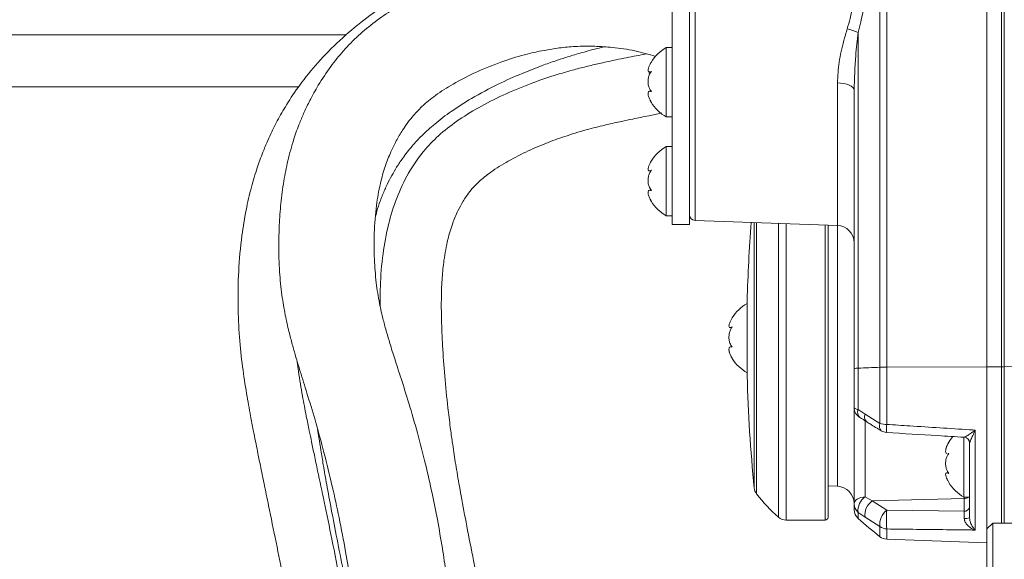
# Model space of a CAD drawing. Header units: millimetres. Extents: x 0 to 8410, y 0 to 5940.
# Tile 102 of 256: x 3192 to 3363, y 1706 to 1800. Entities that reach past the tile are written whole.
import ezdxf

# ---------------------------------------------------------------- set-up
doc = ezdxf.new("R2010")
doc.units = ezdxf.units.MM
doc.header["$LTSCALE"] = 10

msp = doc.modelspace()

# ---------------------------------------------------------------- linework, layer by layer
at = {"color": 7, "linetype": 'Continuous', "lineweight": 0}
for p, q in [((3305.30418, 1769.788191), (3305.30418, 1847.69477)), ((3308.304186, 1769.788191), (3308.304186, 1847.69477)), ((3359.804179, 1739.557013), (3359.804179, 1841.535762)), ((3362.804185, 1841.585353), (3362.804185, 1739.606604)), ((3305.30418, 1794.819758), (3304.304178, 1794.819758)), ((3304.304178, 1794.819758), (3304.304178, 1782.819763)), ((3301.372837, 1790.598169), (3301.635619, 1790.598169)), ((3170.30419, 1788.044766), (3240.672629, 1788.044766)), ((3301.681485, 1787.264839), (3301.465105, 1787.264839)), ((3336.804185, 1739.258453), (3336.804185, 1787.476138)), ((3304.304178, 1782.819763), (3305.30418, 1782.819763)), ((3305.30418, 1777.694777), (3304.304178, 1777.694777)), ((3304.304178, 1777.694777), (3304.304178, 1765.694753)), ((3301.372837, 1773.473159), (3301.635619, 1773.473159)), ((3301.681485, 1770.139829), (3301.465105, 1770.139829)), ((3305.30418, 1764.194772), (3305.30418, 1769.788191)), ((3308.304186, 1764.194772), (3308.304186, 1769.788191)), ((3304.304178, 1765.694753), (3305.30418, 1765.694753)), ((3305.30418, 1764.194772), (3308.304186, 1764.194772)), ((3309.26929, 1764.911071), (3333.908882, 1764.050618)), ((3332.304183, 1764.106676), (3332.304183, 1713.544771)), ((3318.304184, 1738.044754), (3318.304184, 1751.044765)), ((3315.352138, 1746.36294), (3315.62731, 1746.36294)), ((3315.686222, 1743.038073), (3315.483409, 1743.038073)), ((3336.804185, 1732.541099), (3336.804185, 1739.258453)), ((3359.804179, 1711.544767), (3359.804179, 1739.557013)), ((3362.804185, 1739.606604), (3362.804185, 1712.544754)), ((3336.804185, 1715.839014), (3336.804185, 1732.541099)), ((3355.804178, 1727.494136), (3355.804178, 1717.044756)), ((3356.80418, 1713.423863), (3356.80418, 1726.399079)), ((3353.211503, 1724.585727), (3353.002596, 1724.581734)), ((3353.002596, 1724.543467), (3353.179339, 1724.543467)), ((3353.14453, 1721.22024), (3352.850887, 1721.22024)), ((3332.304183, 1718.957469), (3333.908882, 1718.901411)), ((3355.804178, 1717.044756), (3356.80418, 1717.044756)), ((3336.804185, 1714.854345), (3336.804185, 1715.839014)), ((3325.046826, 1713.044778), (3331.804182, 1713.044778)), ((3360.804181, 1712.544754), (3359.804179, 1711.544767)), ((3359.804179, 1686.544761), (3359.804179, 1711.544767)), ((3364.804182, 1712.544754), (3360.804181, 1712.544754)), ((3360.804181, 1712.544754), (3360.804181, 1685.544774)), ((3342.457119, 1709.755287), (3359.804179, 1709.149525))]:
    msp.add_line(p, q, dxfattribs=at)
at = {"color": 8, "linetype": 'Continuous', "lineweight": 0}
for p, q in [((3362.321633, 1739.552424), (3362.321633, 1841.531173)), ((3341.285411, 1739.502773), (3341.285411, 1833.258048)), ((3342.457119, 1833.280578), (3342.457119, 1739.525333)), ((3309.26929, 1805.944756), (3309.26929, 1764.911071)), ((3170.30419, 1797.044769), (3248.954888, 1797.044769)), ((3337.486703, 1797.412709), (3337.486703, 1739.337221)), ((3333.908882, 1764.050618), (3333.908882, 1788.709596)), ((3319.519694, 1744.54476), (3319.519694, 1764.553115)), ((3319.932114, 1764.53872), (3319.932114, 1744.54476)), ((3323.721874, 1744.54476), (3323.721874, 1764.406368)), ((3325.046826, 1764.360085), (3325.046826, 1744.54476)), ((3331.804182, 1713.044778), (3331.804182, 1764.12414)), ((3333.908882, 1744.54476), (3333.908882, 1764.050618)), ((3319.519694, 1718.609438), (3319.519694, 1744.54476)), ((3319.932114, 1744.54476), (3319.932114, 1717.579648)), ((3323.721874, 1713.546589), (3323.721874, 1744.54476)), ((3325.046826, 1744.54476), (3325.046826, 1713.044778)), ((3333.908882, 1718.901411), (3333.908882, 1744.54476)), ((3337.486703, 1739.337221), (3337.486703, 1732.183978)), ((3341.285411, 1729.745671), (3341.285411, 1739.502773)), ((3342.457119, 1739.525333), (3359.804179, 1739.557013)), ((3342.457119, 1739.525333), (3342.457119, 1729.617372)), ((3359.804179, 1739.557013), (3362.321633, 1739.552424)), ((3362.321633, 1712.544754), (3362.321633, 1739.552424)), ((3362.804185, 1739.606604), (3368.255462, 1739.621565)), ((3337.486703, 1732.183978), (3338.727135, 1731.396005)), ((3338.727135, 1731.396005), (3341.285411, 1729.745671)), ((3338.734384, 1730.230376), (3338.734384, 1717.077449)), ((3357.769284, 1728.628323), (3357.769284, 1711.336777)), ((3338.734384, 1717.077449), (3339.944209, 1716.38386)), ((3339.944209, 1716.38386), (3355.839084, 1716.769442)), ((3339.944209, 1716.38386), (3342.457119, 1714.784459)), ((3355.839084, 1716.769442), (3355.839084, 1717.044756)), ((3355.839084, 1714.602366), (3355.839084, 1716.769442)), ((3342.457119, 1714.784459), (3355.839084, 1714.602366)), ((3337.486703, 1714.398161), (3337.486703, 1713.349596)), ((3338.721219, 1713.543877), (3337.486703, 1714.398161)), ((3341.285411, 1711.925909), (3338.721219, 1713.543877)), ((3341.285411, 1710.186079), (3341.285411, 1711.925909)), ((3342.457119, 1711.522058), (3342.457119, 1709.755287))]:
    msp.add_line(p, q, dxfattribs=at)
at = {"color": 8, "linetype": 'Continuous', "lineweight": 0, "flags": 128}
for points in [[(3336.804185, 1787.476138), (3336.749065, 1787.711635), (3336.585734, 1787.938491), (3336.320195, 1788.148329), (3335.962202, 1788.333491), (3335.524912, 1788.487122), (3335.02439, 1788.603619), (3334.479037, 1788.678691), (3333.908882, 1788.709596)], [(3341.285411, 1739.502773), (3340.802084, 1739.482627), (3340.321149, 1739.462301), (3339.842613, 1739.441857), (3339.366506, 1739.421234), (3338.892843, 1739.400462), (3338.421646, 1739.379511), (3337.95293, 1739.35844), (3337.486703, 1739.337221)], [(3336.804185, 1732.541099), (3336.815502, 1732.490644), (3336.849343, 1732.440785), (3336.905319, 1732.392058), (3336.98279, 1732.34503), (3337.080884, 1732.300207), (3337.198492, 1732.258097), (3337.334279, 1732.219205), (3337.486703, 1732.183978)], [(3338.734384, 1717.077449), (3338.354278, 1717.046455), (3337.990712, 1716.971085), (3337.65703, 1716.854111), (3337.365504, 1716.699824), (3337.126839, 1716.513917), (3336.949814, 1716.303215), (3336.840931, 1716.075465), (3336.804185, 1715.839014)]]:
    msp.add_lwpolyline(points, dxfattribs=at)
at = {"color": 8, "linetype": 'Continuous', "lineweight": 0}
for centre, radius, start, end in [((3332.180831, 1785.712692), 12.846893, 65.60605934, 74.49455266), ((3337.387927, 1737.196726), 2.142773, 87.35789927, 105.80855395), ((3342.461175, 1708.876129), 30.649204, 90.00758253, 92.19851913), ((3362.439204, 1737.25802), 2.297414, 80.85892261, 92.93341293), ((3338.623268, 1731.722266), 1.226768, 157.89129756, 228.10423999), ((3339.728537, 1730.895538), 1.119497, 153.44566311, 224.11869122), ((3342.275913, 1729.271203), 1.098278, 154.4047562, 224.56658459), ((3342.465554, 1735.108944), 5.491578, 257.5903124, 269.91199826), ((3357.275552, 1728.357719), 14.871875, 175.14120596, 180.54390397), ((3340.453322, 1714.646828), 2.977023, 125.26798785, 184.79143278), ((3341.552743, 1714.007851), 2.869285, 124.09758981, 189.30578824), ((3355.851972, 1717.928175), 1.158805, 269.36277544, 310.32784966), ((3338.686203, 1715.84843), 1.882042, 180.28665649, 230.40625577), ((3344.29929, 1712.359946), 3.044972, 127.2279661, 188.19497295), ((3364.061358, 1713.153258), 21.665732, 175.68214845, 184.31785155), ((3355.944243, 1715.474113), 0.878066, 263.12167772, 348.33728151), ((3356.088624, 1716.671887), 3.32591, 266.13025096, 282.42409867), ((3342.518799, 1713.602698), 2.081554, 233.66307447, 268.30197236)]:
    msp.add_arc(centre, radius, start, end, dxfattribs=at)
at = {"color": 7, "linetype": 'Continuous', "lineweight": 0}
for centre, radius, start, end in [((3307.703164, 1788.700376), 7, 119.04974724, 149.33623831), ((3307.703164, 1788.700376), 7, 149.33623831, 152.5112522), ((3307.703164, 1788.939154), 7, 207.43744447, 210.51437167), ((3307.703164, 1788.939154), 7, 210.51437167, 240.95025276), ((3307.703164, 1771.575376), 7, 119.04974724, 149.33627736), ((3307.703164, 1771.575376), 7, 149.33627736, 152.51125362), ((3307.703164, 1771.814154), 7, 207.43744335, 210.5143211), ((3307.703164, 1771.814154), 7, 210.5143211, 240.95025276), ((3309.304182, 1765.910453), 1, 180, 268), ((3578.222919, 1744.544765), 260, 175.58238255, 178.56745626), ((3333.804182, 1761.052456), 3, 0, 88), ((3321.703164, 1744.425376), 7, 119.04974724, 148.74506998), ((3321.703164, 1744.425376), 7, 148.74506998, 153.26194011), ((3321.703164, 1744.664154), 7, 206.73758732, 211.12391262), ((3321.703164, 1744.664154), 7, 211.12391262, 240.95025276), ((3578.222919, 1744.544765), 260, 181.43254374, 185.72484584), ((3338.804182, 1732.541088), 2, 180, 239.89442305), ((3342.526916, 1730.212796), 2, 238.88694491, 266.48581822), ((3359.203164, 1722.925376), 7, 148.80085841, 152.94569475), ((3359.203164, 1722.925376), 7, 138.96835281, 148.80085841), ((3355.804249, 1726.398996), 0.999931, 0.0047883, 86.56360129), ((3359.203164, 1723.164154), 7, 206.98617085, 210.93525947), ((3359.203164, 1723.164154), 7, 210.93525947, 240.95025276), ((3321.509718, 1718.808945), 2, 185.72484584, 217.92634214), ((3333.804182, 1715.903253), 3, 0, 88), ((3343.596163, 1736.019087), 30, 217.92634214, 228.5110019), ((3338.804182, 1714.854354), 2, 180, 228.79630083), ((3325.046828, 1715.044765), 2, 228.5110019, 270), ((3331.804182, 1713.544765), 0.5, 270, 0), ((3403.36051, 1788.586847), 100, 228.79630083, 231.62900621), ((3342.526916, 1711.754081), 2, 231.62900621, 268)]:
    msp.add_arc(centre, radius, start, end, dxfattribs=at)
at = {"color": 8, "linetype": 'Continuous', "lineweight": 0}
for points, knots in [([(3337.486703, 1818.81018), (3337.875214, 1817.273577), (3338.662435, 1814.160038), (3339.106971, 1809.230227), (3338.91203, 1804.212319), (3338.248491, 1800.274273), (3337.653757, 1798.040227), (3337.486703, 1797.412709)], [0, 0, 0, 0, 0.2240949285, 0.4540717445, 0.6785676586, 0.9097133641, 1, 1, 1, 1]), ([(3335.615191, 1798.092023), (3335.787197, 1798.677525), (3336.383777, 1800.708272), (3337.076247, 1804.380645), (3337.287703, 1809.03499), (3336.831038, 1813.696187), (3336.024706, 1816.591762), (3335.615191, 1818.06235)], [0, 0, 0, 0, 0.0907084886, 0.3146117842, 0.5457776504, 0.7693122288, 1, 1, 1, 1]), ([(3333.908882, 1788.709596), (3333.978027, 1789.900645), (3334.118087, 1792.3132), (3334.842009, 1795.469247), (3335.411874, 1797.402335), (3335.615191, 1798.092023)], [0, 0, 0, 0, 0.38544046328, 0.78073712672, 1, 1, 1, 1]), ([(3337.486703, 1797.412709), (3337.339102, 1796.088576), (3336.969654, 1792.774239), (3336.866267, 1789.463926), (3336.804185, 1787.476138)], [0, 0, 0, 0, 0.39951657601, 1, 1, 1, 1]), ([(3342.457119, 1729.617372), (3343.787457, 1729.530663), (3348.569604, 1729.218971), (3353.673733, 1728.890187), (3357.447582, 1728.648892), (3357.769284, 1728.628323)], [0, 0, 0, 0, 0.26065559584, 0.93697463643, 1, 1, 1, 1]), ([(3355.864185, 1727.397129), (3355.878295, 1727.401088), (3355.896791, 1727.406278), (3356.037142, 1727.473732), (3356.350949, 1727.644978), (3356.976612, 1728.042993), (3357.491795, 1728.414618), (3357.766768, 1728.626385), (3357.769284, 1728.628323)], [0, 0, 0, 0, 0.1224330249, 0.1604906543, 0.3690594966, 0.6634873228, 0.9969211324, 1, 1, 1, 1]), ([(3357.769284, 1728.628323), (3357.767834, 1728.625064), (3357.626863, 1728.308329), (3357.362146, 1727.732019), (3357.051789, 1727.060554), (3356.84811, 1726.608045), (3356.817205, 1726.461037), (3356.80418, 1726.399079)], [0, 0, 0, 0, 0.00349051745, 0.33926315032, 0.63734153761, 0.84715448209, 1, 1, 1, 1]), ([(3355.864163, 1713.35356), (3355.861607, 1713.578572), (3355.856319, 1714.043988), (3355.844954, 1714.412182), (3355.839084, 1714.602366)], [0, 0, 0, 0, 0.4834656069, 1, 1, 1, 1]), ([(3357.769284, 1711.336777), (3357.766768, 1711.33765), (3357.491927, 1711.433032), (3356.976549, 1711.6859), (3356.350937, 1712.215211), (3356.037122, 1712.688375), (3355.89677, 1713.052234), (3355.878273, 1713.223164), (3355.864163, 1713.35356)], [0, 0, 0, 0, 0.0030803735, 0.336516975, 0.6309405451, 0.8395137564, 0.8775709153, 1, 1, 1, 1]), ([(3356.80418, 1713.423863), (3356.817206, 1713.267718), (3356.848113, 1712.897224), (3357.051782, 1712.344514), (3357.362139, 1711.77838), (3357.626879, 1711.470293), (3357.767834, 1711.338137), (3357.769284, 1711.336777)], [0, 0, 0, 0, 0.15283987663, 0.3626504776, 0.66073536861, 0.99650907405, 1, 1, 1, 1]), ([(3357.769284, 1711.336777), (3357.447582, 1711.340479), (3355.79541, 1711.359491), (3350.691173, 1711.41909), (3345.908967, 1711.478892), (3342.457119, 1711.522058)], [0, 0, 0, 0, 0.06302539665, 0.32368157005, 1, 1, 1, 1])]:
    msp.add_open_spline(points, degree=3, knots=knots, dxfattribs=at)
at = {"color": 7, "linetype": 'Continuous', "lineweight": 0}
for points, knots in [([(3286.57199, 1815.904692), (3286.384499, 1815.859021), (3285.36972, 1815.611834), (3283.532311, 1815.072172), (3280.60922, 1814.175861), (3276.918491, 1812.914371), (3272.234349, 1811.105868), (3267.007269, 1808.784435), (3261.568304, 1805.989111), (3256.503566, 1802.913953), (3251.86686, 1799.600622), (3247.714206, 1796.107349), (3244.010206, 1792.332337), (3240.973078, 1788.584573), (3238.682107, 1785.200557), (3237.124785, 1782.483291), (3236.072686, 1780.399895), (3235.236292, 1778.579652), (3234.373283, 1776.501076), (3233.404578, 1773.821747), (3232.406624, 1770.487009), (3231.504997, 1766.578717), (3230.718672, 1761.716511), (3230.229017, 1756.204303), (3230.117392, 1750.298255), (3230.372573, 1744.763322), (3230.910932, 1739.680857), (3231.600155, 1735.180366), (3232.253368, 1731.547537), (3232.781884, 1728.799062), (3233.188564, 1726.743124), (3233.596648, 1724.707097), (3234.085079, 1722.292491), (3234.721461, 1719.177469), (3235.627754, 1714.769321), (3236.761189, 1709.250732), (3238.018331, 1702.975366), (3239.182654, 1696.949937), (3240.241748, 1691.397176), (3241.210973, 1686.313448), (3242.124251, 1681.557953), (3243.021654, 1676.972405), (3243.874436, 1672.806717), (3244.718331, 1668.927705), (3245.594728, 1665.176677), (3246.638251, 1661.133685), (3247.873651, 1656.870054), (3249.241131, 1652.711464), (3250.573613, 1649.153488), (3251.73439, 1646.382498), (3252.690281, 1644.296214), (3253.644367, 1642.371863), (3254.759328, 1640.299495), (3256.196409, 1637.889659), (3257.889704, 1635.384301), (3260.107601, 1632.518929), (3262.722603, 1629.76466), (3265.359578, 1627.744864), (3267.576862, 1626.49517), (3269.539579, 1625.642897), (3271.888864, 1624.941974), (3274.299104, 1624.527182), (3276.421787, 1624.352507), (3278.170747, 1624.306222), (3279.763143, 1624.325641), (3281.498375, 1624.399706), (3283.537432, 1624.539929), (3285.993606, 1624.758194), (3288.598598, 1625.001197), (3291.54507, 1625.259293), (3294.843126, 1625.537028), (3298.832525, 1625.860649), (3303.189355, 1626.204668), (3307.796415, 1626.562528), (3312.176873, 1626.900582), (3316.391821, 1627.227751), (3320.495795, 1627.550263), (3324.714165, 1627.887084), (3328.729006, 1628.213209), (3332.526709, 1628.525044), (3336.296281, 1628.833072), (3340.627755, 1629.180854), (3345.793027, 1629.581519), (3351.752268, 1630.015596), (3358.186134, 1630.446822), (3364.768943, 1630.858188), (3371.4238, 1631.246153), (3378.768738, 1631.652229), (3386.666492, 1632.036774), (3394.839441, 1632.27339), (3402.382456, 1632.32707), (3409.192791, 1632.304421), (3415.286778, 1632.263175), (3420.975747, 1632.221051), (3427.424709, 1632.170441), (3435.100961, 1632.111371), (3444.183419, 1632.049154), (3454.042568, 1631.986835), (3464.319693, 1631.922906), (3474.850465, 1631.856772), (3485.459178, 1631.792104), (3496.342275, 1631.72784), (3507.484936, 1631.675376), (3518.85804, 1631.647804), (3530.363571, 1631.655627), (3541.795184, 1631.681491), (3552.886712, 1631.709774), (3563.385248, 1631.726229), (3572.542045, 1631.736816), (3580.512526, 1631.747407), (3587.559717, 1631.763558), (3594.156776, 1631.783597), (3600.208843, 1631.800696), (3605.613683, 1631.806229), (3610.304238, 1631.792509), (3614.21811, 1631.761568), (3617.352884, 1631.718539), (3619.762551, 1631.672075), (3621.533904, 1631.641377), (3622.716016, 1631.640659), (3623.618234, 1631.71889), (3624.412924, 1631.90385), (3625.194864, 1632.200032), (3625.89697, 1632.589578), (3626.510067, 1633.043505), (3627.069901, 1633.56177), (3627.738637, 1634.404896), (3628.343726, 1635.617529), (3628.68462, 1637.078426), (3628.684012, 1638.615558), (3628.318819, 1640.16122), (3627.614614, 1641.572394), (3626.651006, 1642.726328), (3625.447959, 1643.602165), (3624.374802, 1644.042209), (3623.532376, 1644.220404), (3622.828978, 1644.284658), (3621.99873, 1644.243072), (3620.943854, 1643.988925), (3619.818906, 1643.398079), (3618.745994, 1642.474623), (3618.329667, 1641.57938), (3618.120249, 1641.129062)], [0, 0, 0, 0, 0.0007560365, 0.0040919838, 0.0074441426, 0.0126392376, 0.0191701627, 0.0267681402, 0.0345869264, 0.0426268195, 0.0495225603, 0.0565422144, 0.0636499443, 0.0702838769, 0.0757810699, 0.0801426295, 0.0830127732, 0.0853144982, 0.0883292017, 0.0922582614, 0.0970917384, 0.1028323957, 0.1091051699, 0.1179314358, 0.1263267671, 0.134314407, 0.1419159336, 0.1490068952, 0.1549527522, 0.1587342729, 0.16171482, 0.164408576, 0.1680813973, 0.1728006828, 0.1785836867, 0.1879120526, 0.1972080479, 0.2058093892, 0.2136657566, 0.2207372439, 0.2272595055, 0.2336893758, 0.2400149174, 0.2448596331, 0.2502322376, 0.2561511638, 0.262583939, 0.2694271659, 0.2755372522, 0.2798884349, 0.2834543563, 0.2864594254, 0.2902157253, 0.2949312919, 0.3004682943, 0.3057939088, 0.3139891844, 0.3209335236, 0.3240806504, 0.3279558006, 0.3328335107, 0.3380243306, 0.3421390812, 0.3453786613, 0.3484048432, 0.3514935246, 0.3555223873, 0.360549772, 0.3659240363, 0.3704256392, 0.3767234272, 0.3835147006, 0.3910409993, 0.398495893, 0.4058930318, 0.4118923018, 0.4181356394, 0.4246425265, 0.4307883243, 0.4357871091, 0.4410898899, 0.4469402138, 0.4541563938, 0.4627265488, 0.4715829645, 0.480444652, 0.4893108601, 0.4981791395, 0.5095162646, 0.5203480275, 0.530317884, 0.539310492, 0.5472020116, 0.5541986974, 0.5614743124, 0.5721707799, 0.5837493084, 0.5963236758, 0.6100378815, 0.6234666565, 0.6374932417, 0.6521624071, 0.6675399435, 0.6836923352, 0.7006025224, 0.7180114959, 0.735654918, 0.7533079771, 0.7707540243, 0.7853226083, 0.8003052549, 0.8154783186, 0.8305489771, 0.8451375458, 0.8587713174, 0.8711998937, 0.8824612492, 0.8926407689, 0.9018606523, 0.9101807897, 0.9170784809, 0.9227584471, 0.9274852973, 0.9313867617, 0.9334196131, 0.9366944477, 0.9410847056, 0.9462120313, 0.951824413, 0.9576494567, 0.9627848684, 0.9672293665, 0.972185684, 0.976401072, 0.9800239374, 0.9816211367, 0.9831677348, 0.9853725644, 0.9883675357, 0.9920991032, 0.9960257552, 1, 1, 1, 1]), ([(3305.30418, 1808.244094), (3304.566498, 1808.515551), (3302.528183, 1809.265623), (3299.234038, 1810.026681), (3295.731441, 1810.628715), (3292.814798, 1810.928637), (3290.016469, 1811.082324), (3287.361726, 1811.090297), (3284.61102, 1810.949799), (3281.842094, 1810.66873), (3278.56761, 1810.141806), (3274.634583, 1809.236739), (3269.48501, 1807.650742), (3263.434594, 1805.162029), (3257.983788, 1802.168307), (3253.86639, 1799.33511), (3250.972581, 1796.950041), (3248.415994, 1794.335711), (3246.098641, 1791.446965), (3244.179438, 1788.552765), (3242.698753, 1785.896174), (3241.647626, 1783.714748), (3240.708312, 1781.498878), (3239.705619, 1778.704251), (3238.781797, 1775.342892), (3238.048035, 1771.607042), (3237.568098, 1767.890786), (3237.299667, 1764.17847), (3237.191824, 1760.236324), (3237.314609, 1756.186177), (3237.717214, 1752.158748), (3238.290268, 1748.70947), (3238.929786, 1745.87679), (3239.549168, 1743.51361), (3240.207083, 1741.201099), (3241.050589, 1738.407905), (3242.199589, 1734.743353), (3243.616217, 1730.087845), (3245.089825, 1724.7043), (3246.471139, 1719.068238), (3247.719914, 1713.334696), (3248.759274, 1707.876448), (3249.598831, 1702.833158), (3250.266045, 1698.394857), (3250.869118, 1693.994706), (3251.467056, 1689.18655), (3252.073071, 1683.820296), (3252.77239, 1677.975665), (3253.730316, 1671.758511), (3255.163862, 1665.551554), (3257.009778, 1659.806584), (3258.935675, 1655.313628), (3260.712065, 1652.019482), (3262.246152, 1649.590553), (3263.841951, 1647.395428), (3265.520329, 1645.360127), (3267.439182, 1643.336997), (3269.873028, 1641.228671), (3272.843183, 1639.282075), (3276.010945, 1637.789233), (3279.021861, 1636.71325), (3281.567523, 1635.976423), (3283.637425, 1635.454138), (3285.380863, 1635.052366), (3286.987362, 1634.704829), (3288.04867, 1634.492905), (3288.536947, 1634.395406)], [0, 0, 0, 0, 0.008848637, 0.0244499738, 0.0379711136, 0.048892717, 0.0575042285, 0.0696019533, 0.0788417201, 0.0885676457, 0.1010184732, 0.1162553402, 0.134029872, 0.1616504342, 0.1897864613, 0.2039965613, 0.2182015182, 0.2324103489, 0.2459768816, 0.2612182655, 0.2731728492, 0.2819145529, 0.2898976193, 0.3016327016, 0.3173018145, 0.3317537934, 0.3477259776, 0.3629338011, 0.3772176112, 0.3959655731, 0.4125666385, 0.4269194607, 0.43889765, 0.4483951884, 0.4570533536, 0.468691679, 0.4852173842, 0.5057755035, 0.5304790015, 0.5557147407, 0.5786154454, 0.6037694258, 0.6248709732, 0.6421904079, 0.6600415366, 0.6804884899, 0.7027877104, 0.7276382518, 0.7538312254, 0.7816008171, 0.8087269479, 0.8323645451, 0.8464000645, 0.8593287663, 0.8715951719, 0.8837126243, 0.89590865, 0.910622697, 0.927187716, 0.9430302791, 0.9572429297, 0.9697284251, 0.9782161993, 0.9855306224, 0.9933430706, 1, 1, 1, 1]), ([(3308.785062, 1647.326455), (3308.218359, 1647.447342), (3305.889382, 1647.94415), (3301.920176, 1648.702949), (3296.627978, 1649.508077), (3291.845434, 1650.212134), (3288.28305, 1650.928442), (3285.904815, 1651.546117), (3283.729522, 1652.240945), (3281.520202, 1653.22794), (3279.896522, 1654.340584), (3278.470076, 1655.629207), (3277.102327, 1657.147478), (3275.59087, 1659.166899), (3274.130974, 1661.763445), (3272.867564, 1664.654979), (3271.778922, 1667.687552), (3270.475214, 1672.148294), (3269.306419, 1677.834457), (3268.477759, 1684.389266), (3267.837204, 1690.502281), (3267.26175, 1695.728645), (3266.715524, 1700.134186), (3266.173373, 1704.113778), (3265.521048, 1708.414946), (3264.726926, 1713.003322), (3263.754052, 1717.85981), (3262.616097, 1722.855092), (3261.276245, 1728.049173), (3259.849498, 1733.004535), (3258.48917, 1737.287498), (3257.362896, 1740.737162), (3256.518503, 1743.412828), (3255.861493, 1745.629926), (3255.237863, 1747.927174), (3254.585339, 1750.784809), (3254.037588, 1754.299131), (3253.714536, 1758.357162), (3253.71182, 1762.811477), (3254.034756, 1767.185737), (3254.700305, 1771.074927), (3255.561946, 1774.159221), (3256.527533, 1776.613694), (3257.538539, 1778.666193), (3258.7205, 1780.69574), (3260.177704, 1782.736264), (3262.077815, 1784.776646), (3264.465301, 1786.711289), (3267.49414, 1788.627265), (3271.266857, 1790.578476), (3275.408266, 1792.284509), (3279.497236, 1793.554645), (3282.892096, 1794.325463), (3285.821845, 1794.788752), (3288.738216, 1795.054828), (3291.811372, 1795.092589), (3295.256689, 1794.857177), (3298.798807, 1794.375947), (3301.242292, 1793.646644), (3302.428003, 1793.292746)], [0, 0, 0, 0, 0.00839081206, 0.034483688, 0.05768709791, 0.08497527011, 0.10326772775, 0.11321811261, 0.12445503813, 0.14225862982, 0.16010029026, 0.17403839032, 0.18668568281, 0.20356196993, 0.22265707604, 0.23734906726, 0.25389759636, 0.27221865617, 0.30696090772, 0.33956697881, 0.36859505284, 0.39450210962, 0.41309385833, 0.43020195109, 0.44976591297, 0.4732170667, 0.49463723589, 0.51826048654, 0.54387988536, 0.56824259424, 0.58855435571, 0.6047429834, 0.61740299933, 0.62676609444, 0.63690226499, 0.65094678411, 0.66820685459, 0.68800675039, 0.70977974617, 0.73281086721, 0.75098053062, 0.7659048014, 0.77807909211, 0.78789758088, 0.79773593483, 0.80986686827, 0.8207308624, 0.83358414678, 0.84882033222, 0.86578982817, 0.886692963, 0.90459022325, 0.91903633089, 0.9299787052, 0.9414915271, 0.95554454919, 0.96830533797, 0.98462003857, 1, 1, 1, 1]), ([(3254.007961, 1765.775517), (3254.151342, 1766.303841), (3254.478667, 1767.509949), (3255.166196, 1769.291149), (3255.948701, 1771.075402), (3256.763939, 1772.660435), (3257.650017, 1774.17731), (3258.780857, 1775.879328), (3260.224926, 1777.727923), (3262.076545, 1779.716738), (3264.334439, 1781.753591), (3267.201062, 1783.92301), (3270.86603, 1786.2517), (3274.981328, 1788.43495), (3279.097626, 1790.280968), (3282.431339, 1791.585946), (3285.05235, 1792.512752), (3287.341599, 1793.262026), (3289.842866, 1794.005894), (3291.944963, 1794.583631), (3293.220476, 1794.878606), (3293.49811, 1794.942811)], [0, 0, 0, 0, 0.0346057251, 0.0790012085, 0.1192634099, 0.1557491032, 0.1887421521, 0.2267652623, 0.2785355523, 0.327140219, 0.3854043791, 0.4545059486, 0.5336561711, 0.6332779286, 0.7191811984, 0.7895311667, 0.8361379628, 0.8766362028, 0.9258838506, 0.9838675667, 1, 1, 1, 1]), ([(3300.830882, 1793.726281), (3300.258506, 1793.618416), (3298.537777, 1793.294143), (3295.907731, 1792.768154), (3293.112595, 1792.170202), (3290.695121, 1791.606923), (3288.159517, 1790.958676), (3284.969934, 1790.03808), (3281.018166, 1788.707831), (3276.621669, 1786.920435), (3272.352838, 1784.799747), (3268.536934, 1782.492676), (3265.269134, 1780.028351), (3262.210649, 1776.982777), (3259.610517, 1773.216059), (3257.534984, 1768.809356), (3256.094366, 1764.09818), (3255.178966, 1758.959478), (3254.761679, 1754.195773), (3254.78941, 1751.13755), (3254.799943, 1749.975994)], [0, 0, 0, 0, 0.0249382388, 0.074971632, 0.1124556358, 0.1445202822, 0.1783095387, 0.2207409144, 0.2810329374, 0.3492346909, 0.4150701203, 0.476356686, 0.5324973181, 0.5840257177, 0.65480271, 0.7228300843, 0.7909297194, 0.865852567, 0.9490489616, 1, 1, 1, 1]), ([(3301.711496, 1790.708527), (3301.563679, 1790.64967), (3301.307568, 1790.547694), (3301.137322, 1790.700288), (3301.133938, 1791.018548), (3301.258574, 1791.451937), (3301.42383, 1791.780306), (3301.499243, 1791.930154)], [0, 0, 0, 0, 0.2668795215, 0.4624022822, 0.6583926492, 0.8441108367, 1, 1, 1, 1]), ([(3301.711496, 1787.212298), (3301.563614, 1787.427353), (3301.307384, 1787.799975), (3301.137867, 1788.549769), (3301.131895, 1789.253486), (3301.274896, 1789.923915), (3301.488473, 1790.400427), (3301.656805, 1790.632974), (3301.711496, 1790.708527)], [0, 0, 0, 0, 0.2355498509, 0.4081321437, 0.5811310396, 0.7450638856, 0.9171725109, 1, 1, 1, 1]), ([(3301.282685, 1790.424749), (3301.285336, 1790.420555), (3301.318086, 1790.368737), (3301.394696, 1790.381649), (3301.465105, 1790.393517)], [0, 0, 0, 0, 0.0809459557, 1, 1, 1, 1]), ([(3301.711496, 1785.323546), (3301.563607, 1785.597486), (3301.307368, 1786.072129), (3301.137868, 1786.669126), (3301.131915, 1787.055465), (3301.274907, 1787.257645), (3301.488495, 1787.280305), (3301.656816, 1787.228973), (3301.711496, 1787.212298)], [0, 0, 0, 0, 0.2355634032, 0.4081487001, 0.581144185, 0.7450765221, 0.9171875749, 1, 1, 1, 1]), ([(3301.496978, 1785.714135), (3301.514393, 1785.676151), (3301.571862, 1785.550805), (3301.654146, 1785.416884), (3301.711496, 1785.323546)], [0, 0, 0, 0, 0.3030316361, 1, 1, 1, 1]), ([(3286.523711, 1651.400253), (3285.87702, 1652.729876), (3284.351966, 1655.865452), (3282.317867, 1661.486046), (3280.168141, 1668.163291), (3278.038747, 1675.479197), (3275.922535, 1683.399995), (3274.020851, 1691.433678), (3272.373763, 1699.060227), (3271.001576, 1705.754372), (3269.813563, 1711.738064), (3268.97596, 1716.203057), (3268.423783, 1719.320773), (3268.089124, 1721.283918), (3267.79231, 1723.099085), (3267.520382, 1724.838295), (3267.225867, 1726.819633), (3266.873569, 1729.377925), (3266.406061, 1733.202924), (3265.938458, 1737.938408), (3265.578014, 1743.058062), (3265.375837, 1747.587338), (3265.340079, 1751.507005), (3265.47111, 1754.905848), (3265.810979, 1758.238098), (3266.385194, 1761.391286), (3267.22288, 1764.261461), (3268.136216, 1766.448849), (3268.953219, 1767.97109), (3269.721472, 1769.186592), (3270.594751, 1770.349516), (3271.987525, 1771.790192), (3274.11749, 1773.472331), (3276.9989, 1775.256108), (3280.356698, 1776.965486), (3283.771582, 1778.408884), (3287.285654, 1779.65841), (3290.680755, 1780.678592), (3293.833923, 1781.463937), (3296.360854, 1782.017841), (3298.782528, 1782.517273), (3301.105162, 1782.98592), (3302.722174, 1783.344359), (3303.445559, 1783.50471)], [0, 0, 0, 0, 0.0317739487, 0.0749307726, 0.1230331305, 0.1758374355, 0.2324449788, 0.2915933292, 0.3401696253, 0.3837952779, 0.4221497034, 0.4552750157, 0.4684903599, 0.4807054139, 0.4919414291, 0.5022204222, 0.5128712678, 0.5284463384, 0.5490311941, 0.5822701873, 0.6138059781, 0.6418216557, 0.6665371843, 0.6881487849, 0.7068871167, 0.7302138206, 0.748619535, 0.7630848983, 0.7745471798, 0.7806565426, 0.7889342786, 0.8000986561, 0.8157578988, 0.8367804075, 0.8592368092, 0.8809065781, 0.9007916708, 0.9237130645, 0.9424183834, 0.9575836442, 0.969343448, 0.9862855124, 1, 1, 1, 1]), ([(3301.711496, 1773.583517), (3301.563679, 1773.524678), (3301.307569, 1773.422732), (3301.137322, 1773.575268), (3301.13394, 1773.893539), (3301.25857, 1774.326955), (3301.42383, 1774.655327), (3301.499243, 1774.805173)], [0, 0, 0, 0, 0.2668773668, 0.4623982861, 0.6583876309, 0.8441111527, 1, 1, 1, 1]), ([(3301.711496, 1770.087287), (3301.563607, 1770.30236), (3301.307368, 1770.675008), (3301.13787, 1771.424835), (3301.131916, 1772.128546), (3301.274908, 1772.798967), (3301.488491, 1773.275461), (3301.656816, 1773.507983), (3301.711496, 1773.583517)], [0, 0, 0, 0, 0.2355656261, 0.4081529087, 0.5811445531, 0.7450782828, 0.9171897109, 1, 1, 1, 1]), ([(3301.711496, 1768.198535), (3301.563615, 1768.472467), (3301.307385, 1768.947102), (3301.137868, 1769.544081), (3301.131894, 1769.930463), (3301.274898, 1770.132618), (3301.488471, 1770.155342), (3301.656805, 1770.103976), (3301.711496, 1770.087287)], [0, 0, 0, 0, 0.2355518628, 0.4081352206, 0.581133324, 0.7450642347, 0.9171733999, 1, 1, 1, 1]), ([(3301.496978, 1768.589124), (3301.514393, 1768.55114), (3301.571862, 1768.425795), (3301.654146, 1768.291874), (3301.711496, 1768.198535)], [0, 0, 0, 0, 0.3030329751, 1, 1, 1, 1]), ([(3315.711502, 1746.487126), (3315.563714, 1746.423137), (3315.307646, 1746.312264), (3315.13713, 1746.450382), (3315.134675, 1746.757735), (3315.249433, 1747.156963), (3315.399137, 1747.452957), (3315.459746, 1747.572795)], [0, 0, 0, 0, 0.2749901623, 0.476468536, 0.6784280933, 0.8698067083, 1, 1, 1, 1]), ([(3315.711502, 1742.994443), (3315.563606, 1743.20597), (3315.307358, 1743.572465), (3315.137872, 1744.317477), (3315.131902, 1745.020339), (3315.274902, 1745.693458), (3315.488479, 1746.174428), (3315.656816, 1746.410452), (3315.711502, 1746.487126)], [0, 0, 0, 0, 0.2355697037, 0.4081523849, 0.5811466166, 0.7450773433, 0.9171871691, 1, 1, 1, 1]), ([(3315.711502, 1741.052106), (3315.563606, 1741.32766), (3315.30736, 1741.805086), (3315.13787, 1742.411489), (3315.131901, 1742.808604), (3315.274903, 1743.022705), (3315.488481, 1743.055289), (3315.656816, 1743.009362), (3315.711502, 1742.994443)], [0, 0, 0, 0, 0.2355668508, 0.4081455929, 0.5811444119, 0.7450740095, 0.9171850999, 1, 1, 1, 1]), ([(3315.16077, 1742.511735), (3315.15357, 1742.448157), (3315.136445, 1742.296917), (3315.278364, 1741.869956), (3315.488079, 1741.426069), (3315.656716, 1741.143806), (3315.711502, 1741.052106)], [0, 0, 0, 0, 0.2210845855, 0.5259231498, 0.8459839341, 1, 1, 1, 1]), ([(3254.508834, 1668.77617), (3254.073818, 1670.557372), (3252.841104, 1675.604801), (3251.31105, 1684.048292), (3249.558399, 1693.445467), (3247.970805, 1701.960533), (3246.491401, 1709.450469), (3245.159606, 1715.883068), (3244.139439, 1720.724915), (3243.412799, 1724.17142), (3242.928046, 1726.484449), (3242.461802, 1728.731781), (3241.924534, 1731.37235), (3241.281063, 1734.789675), (3240.731173, 1737.907036), (3240.500528, 1739.907093), (3240.435909, 1740.467444)], [0, 0, 0, 0, 0.0752627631, 0.2132735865, 0.3413271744, 0.4573243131, 0.5601875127, 0.6498183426, 0.7253738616, 0.7640849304, 0.7969753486, 0.8250702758, 0.8623569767, 0.9132117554, 0.9756847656, 1, 1, 1, 1]), ([(3337.801564, 1730.802521), (3337.97519, 1730.705324), (3338.347475, 1730.496915), (3338.722288, 1730.233184), (3338.922295, 1730.092451)], [0, 0, 0, 0, 0.4663803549, 1, 1, 1, 1]), ([(3338.92868, 1730.122105), (3339.143725, 1729.977674), (3339.974189, 1729.419912), (3340.859592, 1728.901626), (3341.515723, 1728.517547)], [0, 0, 0, 0, 0.2589457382, 1, 1, 1, 1]), ([(3243.958514, 1728.72816), (3244.026543, 1728.267407), (3244.203362, 1727.069833), (3244.531873, 1725.01824), (3244.98036, 1722.313465), (3245.574444, 1718.922521), (3246.362218, 1714.654978), (3247.315434, 1709.72886), (3248.45326, 1704.022822), (3249.683397, 1697.937321), (3250.683129, 1693.051721), (3251.256524, 1690.383741), (3251.381274, 1689.803288)], [0, 0, 0, 0, 0.03545860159, 0.09216257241, 0.15751563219, 0.24498553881, 0.35528923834, 0.48850276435, 0.62603160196, 0.7949752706, 0.95539426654, 1, 1, 1, 1]), ([(3342.404466, 1728.218273), (3345.362595, 1728.035144), (3349.850476, 1727.757313), (3354.339382, 1727.49247), (3355.869483, 1727.402196)], [0, 0, 0, 0, 0.6591372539, 1, 1, 1, 1]), ([(3352.813523, 1724.578127), (3352.75282, 1724.633314), (3352.631272, 1724.743817), (3352.633569, 1725.143653), (3352.774441, 1725.662924), (3352.988519, 1726.147398), (3353.15683, 1726.441274), (3353.211503, 1726.536736)], [0, 0, 0, 0, 0.2257680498, 0.4520715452, 0.6665183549, 0.8916728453, 1, 1, 1, 1]), ([(3353.211503, 1726.536736), (3353.066301, 1726.277991), (3352.814718, 1725.829676), (3352.651419, 1725.361152), (3352.658272, 1725.222163), (3352.660302, 1725.180999)], [0, 0, 0, 0, 0.4899688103, 0.848943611, 1, 1, 1, 1]), ([(3353.211503, 1721.093729), (3353.063618, 1721.329276), (3352.807385, 1721.737396), (3352.637879, 1722.511517), (3352.631891, 1723.215189), (3352.774896, 1723.863751), (3352.988463, 1724.308843), (3353.15681, 1724.51783), (3353.211503, 1724.585727)], [0, 0, 0, 0, 0.2355561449, 0.4081355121, 0.5811353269, 0.7450603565, 0.917174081, 1, 1, 1, 1]), ([(3352.980103, 1719.994322), (3352.920433, 1720.102662), (3352.756325, 1720.400626), (3352.641517, 1720.800114), (3352.630982, 1721.119471), (3352.775163, 1721.244785), (3352.988454, 1721.206319), (3353.156811, 1721.121337), (3353.211503, 1721.093729)], [0, 0, 0, 0, 0.1142500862, 0.314219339, 0.5146718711, 0.7046179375, 0.9040427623, 1, 1, 1, 1])]:
    msp.add_open_spline(points, degree=3, knots=knots, dxfattribs=at)

doc.saveas('drawing.dxf')
